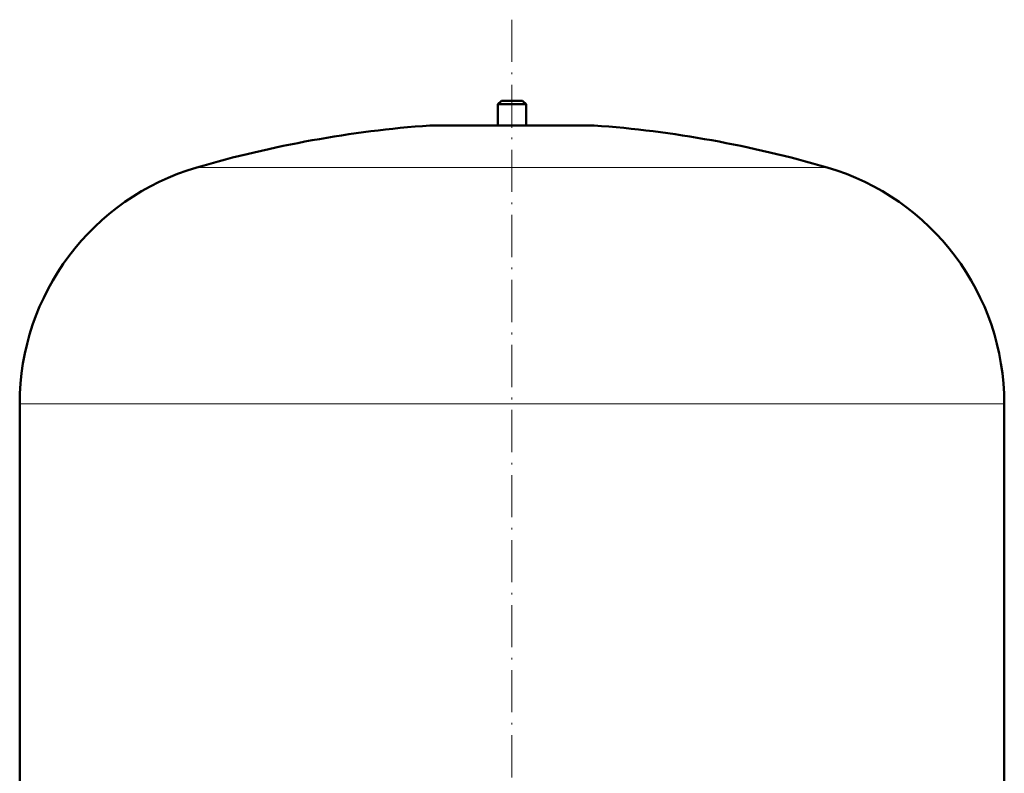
# Model space of a CAD drawing. Extents: x -1595 to 1972, y -1684 to 713.
# Tile 32 of 60: x -789 to -509, y 168 to 383. Entities that reach past the tile are written whole.
import ezdxf

# ---------------------------------------------------------------- set-up
doc = ezdxf.new("R2010")
doc.units = 0
doc.linetypes.add('DASHDOT', pattern=[18.5, 12, -3, 0.5, -3])

msp = doc.modelspace()

# ---------------------------------------------------------------- linework, layer by layer
at = {"color": 7, "linetype": 'DASHDOT', "lineweight": 18}
msp.add_line((-648.64, 382.66), (-648.64, -121.63), dxfattribs=at)
at = {"color": 7, "lineweight": 50}
for p, q in [((-651.64, 359.6), (-652.64, 358.6)), ((-652.64, 358.6), (-648.64, 358.6)), ((-652.64, 358.6), (-652.64, 352.6)), ((-651.64, 359.6), (-648.64, 359.6)), ((-648.64, 359.6), (-645.64, 359.6)), ((-648.64, 358.6), (-644.64, 358.6)), ((-645.64, 359.6), (-644.64, 358.6)), ((-644.64, 358.6), (-644.64, 352.6)), ((-671.64, 352.6), (-625.64, 352.6)), ((-788.64, 151.48), (-788.64, 273.44)), ((-508.64, 151.48), (-508.64, 273.44))]:
    msp.add_line(p, q, dxfattribs=at)
at = {"color": 7, "linetype": 'DASHDOT', "lineweight": 18, "ltscale": 0.210416}
msp.add_line((-648.64, 360.3), (-648.64, 351.88), dxfattribs=at)
at = {"color": 7, "lineweight": 18}
for p, q in [((-648.64, 352.58), (-672, 352.58)), ((-625.27, 352.58), (-648.64, 352.58)), ((-648.64, 340.64), (-738.24, 340.64)), ((-559.04, 340.64), (-648.64, 340.64)), ((-648.64, 273.44), (-788.64, 273.44)), ((-508.64, 273.44), (-648.64, 273.44))]:
    msp.add_line(p, q, dxfattribs=at)
at = {"color": 7, "lineweight": 50}
for centre, radius, start, end in [((-648.64, 33.44), 320, 94.1872, 106.2602), ((-671.64, 347.6), 5, 89.998, 94.1872), ((-625.64, 347.6), 5, 85.8128, 90.002), ((-648.64, 33.44), 320, 73.7398, 85.8128), ((-718.64, 273.44), 70, 106.2602, 180), ((-578.64, 273.44), 70, 0, 73.7398)]:
    msp.add_arc(centre, radius, start, end, dxfattribs=at)

doc.saveas('drawing.dxf')
